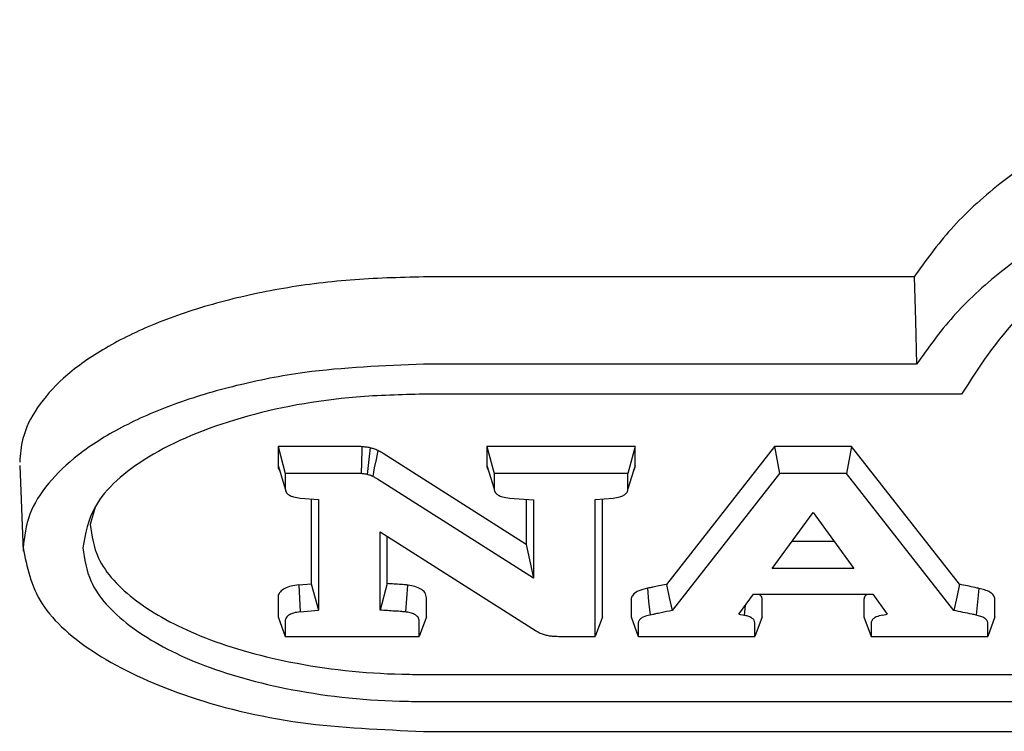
# Model space of a CAD drawing. Header units: inches. Extents: x 35 to 165, y 14 to 115.
# Tile 16 of 39: x 73.934 to 75.028, y 71.258 to 72.049. Entities that reach past the tile are written whole.
import ezdxf

# ---------------------------------------------------------------- set-up
doc = ezdxf.new("R2010")
doc.units = ezdxf.units.IN
doc.header["$LTSCALE"] = 12
doc.header["$MEASUREMENT"] = 0

msp = doc.modelspace()

# ---------------------------------------------------------------- linework, layer by layer
at = {"color": 7, "linetype": 'Continuous', "lineweight": 25}
for p, q in [((74.9277, 71.763), (74.3827, 71.763)), ((74.9305, 71.6659), (74.3827, 71.6659)), ((74.9805, 71.6327), (74.3827, 71.6327)), ((74.3054, 71.5745), (74.221, 71.5745)), ((74.221, 71.5745), (74.221, 71.5534)), ((74.221, 71.5745), (74.229, 71.5445)), ((74.4967, 71.4656), (74.338, 71.5668)), ((74.6178, 71.5745), (74.4531, 71.5745)), ((74.4531, 71.5745), (74.4531, 71.5534)), ((74.4531, 71.5745), (74.4611, 71.5445)), ((74.6178, 71.5745), (74.6098, 71.5445)), ((74.6178, 71.5534), (74.6178, 71.5745)), ((74.7728, 71.5745), (74.6526, 71.4212)), ((74.8581, 71.5745), (74.7728, 71.5745)), ((74.7728, 71.5745), (74.7783, 71.5445)), ((74.8581, 71.5745), (74.8526, 71.5445)), ((74.9782, 71.4213), (74.8581, 71.5745)), ((73.9341, 71.5533), (73.9379, 71.458)), ((74.221, 71.5534), (74.229, 71.5274)), ((74.229, 71.5445), (74.229, 71.5274)), ((74.3054, 71.5445), (74.229, 71.5445)), ((74.4531, 71.5534), (74.4611, 71.5274)), ((74.4611, 71.5445), (74.4611, 71.5274)), ((74.6098, 71.5445), (74.4611, 71.5445)), ((74.6178, 71.5534), (74.6098, 71.5274)), ((74.6098, 71.5274), (74.6098, 71.5445)), ((74.7783, 71.5445), (74.6589, 71.3922)), ((74.8526, 71.5445), (74.7783, 71.5445)), ((74.9719, 71.3922), (74.8526, 71.5445)), ((74.5047, 71.428), (74.3317, 71.5383)), ((74.2306, 71.5229), (74.2306, 71.5229)), ((74.4628, 71.5229), (74.4628, 71.5229)), ((74.6082, 71.5229), (74.6082, 71.5231)), ((74.2458, 71.5172), (74.2659, 71.5155)), ((74.2578, 71.5162), (74.2578, 71.4218)), ((74.2659, 71.5155), (74.2659, 71.3924)), ((74.4783, 71.5171), (74.5047, 71.5153)), ((74.4967, 71.5159), (74.4967, 71.4656)), ((74.5047, 71.5153), (74.5047, 71.428)), ((74.5733, 71.5155), (74.5934, 71.5172)), ((74.5733, 71.3634), (74.5733, 71.5155)), ((74.5814, 71.3853), (74.5814, 71.5162)), ((74.0179, 71.507), (74.0122, 71.4878)), ((74.77, 71.439), (74.8156, 71.5011)), ((74.8156, 71.5011), (74.8609, 71.439)), ((74.3344, 71.4798), (74.507, 71.37)), ((74.3344, 71.3925), (74.3344, 71.4798)), ((74.3424, 71.4221), (74.3424, 71.4747)), ((74.839, 71.469), (74.792, 71.469)), ((74.4967, 71.4656), (74.5047, 71.428)), ((74.8609, 71.439), (74.77, 71.439)), ((74.244, 71.4206), (74.2578, 71.4218)), ((74.244, 71.4206), (74.2455, 71.3907)), ((74.2578, 71.4218), (74.2659, 71.3924)), ((74.3424, 71.4221), (74.3344, 71.3925)), ((74.365, 71.4204), (74.3627, 71.3905)), ((74.221, 71.4063), (74.221, 71.3853)), ((74.386, 71.3853), (74.386, 71.4063)), ((74.6133, 71.4044), (74.6133, 71.3853)), ((74.7331, 71.3882), (74.7492, 71.4102)), ((74.7492, 71.4102), (74.8817, 71.4102)), ((74.7589, 71.3853), (74.7589, 71.4044)), ((74.872, 71.4044), (74.872, 71.3853)), ((74.8817, 71.4102), (74.8979, 71.3881)), ((75.0175, 71.3853), (75.0175, 71.4044)), ((74.2455, 71.3907), (74.2659, 71.3924)), ((74.74, 71.3977), (74.7388, 71.3868)), ((74.221, 71.3853), (74.229, 71.3634)), ((74.229, 71.3804), (74.229, 71.3634)), ((74.386, 71.3853), (74.378, 71.3634)), ((74.378, 71.3634), (74.378, 71.3804)), ((74.5814, 71.3853), (74.5733, 71.3634)), ((74.6133, 71.3853), (74.6213, 71.3634)), ((74.7331, 71.3882), (74.7388, 71.3868)), ((74.7589, 71.3853), (74.7509, 71.3634)), ((74.872, 71.3853), (74.8801, 71.3634)), ((74.8929, 71.3871), (74.8979, 71.3881)), ((75.0175, 71.3853), (75.0095, 71.3634)), ((74.6213, 71.3785), (74.6213, 71.3634)), ((74.7509, 71.3634), (74.7509, 71.3785)), ((74.8801, 71.3785), (74.8801, 71.3634)), ((75.0095, 71.3634), (75.0095, 71.3785)), ((74.229, 71.3634), (74.378, 71.3634)), ((74.5341, 71.3634), (74.5733, 71.3634)), ((74.6213, 71.3634), (74.7509, 71.3634)), ((74.8801, 71.3634), (75.0095, 71.3634)), ((74.3827, 71.321), (76.993, 71.321)), ((74.3827, 71.291), (76.993, 71.291)), ((74.3827, 71.2578), (76.993, 71.2578))]:
    msp.add_line(p, q, dxfattribs=at)
at = {"color": 7, "linetype": 'Continuous', "lineweight": 25, "flags": 128}
for points in [[(74.9277, 71.763), (74.9291, 71.7144), (74.9305, 71.6659)], [(74.3235, 71.573), (74.3224, 71.5633), (74.3213, 71.5533), (74.3202, 71.5433)], [(74.3318, 71.5701), (74.3299, 71.56), (74.328, 71.5506), (74.3262, 71.5412)], [(74.6314, 71.4169), (74.6328, 71.402), (74.6343, 71.3871)], [(74.6526, 71.4212), (74.6557, 71.4067), (74.6589, 71.3922)], [(74.9782, 71.4213), (74.9751, 71.4068), (74.9719, 71.3922)], [(74.9998, 71.4167), (74.9982, 71.4019), (74.9966, 71.3871)]]:
    msp.add_lwpolyline(points, dxfattribs=at)
at = {"color": 7, "linetype": 'Continuous', "lineweight": 25}
for points, knots in [([(75.6879, 72.0491), (75.6431, 72.048), (75.5535, 72.046), (75.4223, 72.0292), (75.2989, 72.0016), (75.1891, 71.9642), (75.0962, 71.9186), (75.0231, 71.8691), (74.9662, 71.8169), (74.9405, 71.781), (74.9277, 71.763)], [0, 0, 0, 0, 0.1316623, 0.2632446, 0.3953133, 0.5273773, 0.6517052, 0.776087, 0.8880212, 1, 1, 1, 1]), ([(75.6879, 71.9519), (75.6431, 71.9509), (75.5535, 71.9488), (75.4223, 71.9319), (75.299, 71.9042), (75.1896, 71.8666), (75.0973, 71.8211), (75.0248, 71.7717), (74.9685, 71.7196), (74.9432, 71.6838), (74.9305, 71.6659)], [0, 0, 0, 0, 0.13195, 0.263817, 0.39618, 0.528539, 0.652483, 0.776482, 0.888218, 1, 1, 1, 1]), ([(75.6879, 71.9187), (75.663, 71.9184), (75.5971, 71.9175), (75.4914, 71.9077), (75.3751, 71.8868), (75.2686, 71.8552), (75.1768, 71.8158), (75.1022, 71.77), (75.03, 71.7104), (74.9994, 71.6624), (74.9805, 71.6327)], [0, 0, 0, 0, 0.076066, 0.201161, 0.326182, 0.45155, 0.576944, 0.693674, 0.810471, 1, 1, 1, 1]), ([(74.3827, 71.763), (74.3554, 71.7624), (74.301, 71.761), (74.2215, 71.7505), (74.147, 71.7336), (74.0806, 71.7108), (74.0247, 71.6829), (73.9815, 71.6518), (73.952, 71.6181), (73.9363, 71.5864), (73.9347, 71.5659), (73.934, 71.5571)], [0, 0, 0, 0, 0.120956, 0.24188, 0.362518, 0.483117, 0.597641, 0.712101, 0.81734, 0.922547, 1, 1, 1, 1]), ([(74.3827, 71.6659), (74.3381, 71.6642), (74.2663, 71.6614), (74.1738, 71.6431), (74.1049, 71.6226), (74.0456, 71.5964), (73.9983, 71.5667), (73.9643, 71.5339), (73.9421, 71.4989), (73.9393, 71.4744), (73.9378, 71.4619)], [0, 0, 0, 0, 0.199388, 0.320699, 0.441974, 0.557817, 0.673596, 0.780736, 0.887832, 1, 1, 1, 1]), ([(74.3827, 71.6327), (74.3577, 71.6321), (74.2872, 71.6302), (74.1763, 71.6095), (74.0736, 71.5666), (74.0134, 71.5138), (74.0069, 71.4775), (74.0042, 71.4619)], [0, 0, 0, 0, 0.133273, 0.375011, 0.614017, 0.834553, 1, 1, 1, 1]), ([(74.3143, 71.5742), (74.3135, 71.5743), (74.3119, 71.5744), (74.3089, 71.5745), (74.3067, 71.5745), (74.3054, 71.5745)], [0, 0, 0, 0, 0.2714458, 0.5429267, 1, 1, 1, 1]), ([(74.3143, 71.5742), (74.3142, 71.5711), (74.314, 71.5645), (74.3137, 71.5545), (74.3135, 71.5477), (74.3134, 71.5443)], [0, 0, 0, 0, 0.313725, 0.656882, 1, 1, 1, 1]), ([(74.3235, 71.573), (74.3228, 71.5731), (74.3212, 71.5735), (74.3181, 71.5739), (74.3158, 71.5741), (74.3143, 71.5742)], [0, 0, 0, 0, 0.264994, 0.530145, 1, 1, 1, 1]), ([(74.3318, 71.5701), (74.3312, 71.5704), (74.3298, 71.571), (74.3271, 71.572), (74.3249, 71.5726), (74.3235, 71.573)], [0, 0, 0, 0, 0.269213, 0.538423, 1, 1, 1, 1]), ([(74.338, 71.5668), (74.3374, 71.5671), (74.3362, 71.5678), (74.3341, 71.5689), (74.3326, 71.5697), (74.3318, 71.5701)], [0, 0, 0, 0, 0.3077928, 0.6155734, 1, 1, 1, 1]), ([(74.221, 71.5534), (74.221, 71.5515), (74.2211, 71.5493), (74.2231, 71.5476), (74.2233, 71.5474)], [0, 0, 0, 0, 0.916604, 1, 1, 1, 1]), ([(74.3134, 71.5443), (74.3126, 71.5443), (74.311, 71.5444), (74.3083, 71.5445), (74.3064, 71.5445), (74.3054, 71.5445)], [0, 0, 0, 0, 0.303149, 0.60624, 1, 1, 1, 1]), ([(74.3202, 71.5433), (74.3194, 71.5435), (74.3179, 71.5438), (74.3156, 71.5441), (74.3141, 71.5442), (74.3134, 71.5443)], [0, 0, 0, 0, 0.35847, 0.677521, 1, 1, 1, 1]), ([(74.4531, 71.5534), (74.4532, 71.5515), (74.4532, 71.5493), (74.4553, 71.5475), (74.4555, 71.5474)], [0, 0, 0, 0, 0.916388, 1, 1, 1, 1]), ([(74.6156, 71.5474), (74.6157, 71.5475), (74.6172, 71.5488), (74.6176, 71.5509), (74.6178, 71.5529), (74.6178, 71.5534)], [0, 0, 0, 0, 0.03544, 0.742457, 1, 1, 1, 1]), ([(74.3262, 71.5412), (74.3255, 71.5415), (74.3243, 71.5421), (74.3223, 71.5428), (74.3209, 71.5432), (74.3202, 71.5433)], [0, 0, 0, 0, 0.37, 0.683504, 1, 1, 1, 1]), ([(74.3317, 71.5383), (74.3311, 71.5386), (74.3299, 71.5393), (74.3281, 71.5403), (74.3268, 71.5409), (74.3262, 71.5412)], [0, 0, 0, 0, 0.346875, 0.673343, 1, 1, 1, 1]), ([(74.229, 71.5274), (74.2292, 71.5259), (74.2297, 71.5234), (74.2334, 71.5203), (74.2386, 71.5181), (74.2432, 71.5175), (74.2458, 71.5172)], [0, 0, 0, 0, 0.313283, 0.518982, 0.724885, 1, 1, 1, 1]), ([(74.4611, 71.5274), (74.4614, 71.5259), (74.4618, 71.5234), (74.4655, 71.5203), (74.4708, 71.5181), (74.4755, 71.5175), (74.4783, 71.5171)], [0, 0, 0, 0, 0.308577, 0.51044, 0.712463, 1, 1, 1, 1]), ([(74.5934, 71.5172), (74.5958, 71.5175), (74.6002, 71.5181), (74.6053, 71.5202), (74.6087, 71.523), (74.6097, 71.5256), (74.6098, 71.5271), (74.6098, 71.5274)], [0, 0, 0, 0, 0.2618427, 0.4672768, 0.6729701, 0.9353104, 1, 1, 1, 1]), ([(74.0122, 71.4878), (74.0141, 71.4753), (74.0185, 71.4453), (74.0598, 71.4012), (74.1338, 71.3607), (74.2358, 71.3313), (74.3244, 71.3215), (74.3746, 71.3211), (74.3827, 71.321)], [0, 0, 0, 0, 0.1366944, 0.3255501, 0.5161824, 0.7263744, 0.9561874, 1, 1, 1, 1]), ([(73.9378, 71.4619), (73.942, 71.4407), (73.9504, 71.3984), (74.016, 71.3411), (74.115, 71.2948), (74.2422, 71.2636), (74.3366, 71.2597), (74.3827, 71.2578)], [0, 0, 0, 0, 0.189477, 0.378913, 0.5773, 0.793354, 1, 1, 1, 1]), ([(74.0042, 71.4619), (74.006, 71.4493), (74.0103, 71.4189), (74.0517, 71.3739), (74.1269, 71.3322), (74.2308, 71.3019), (74.3218, 71.2916), (74.3738, 71.2911), (74.3827, 71.291)], [0, 0, 0, 0, 0.1335885, 0.3226395, 0.5135409, 0.723408, 0.9525638, 1, 1, 1, 1]), ([(74.244, 71.4206), (74.2411, 71.4202), (74.2354, 71.4195), (74.2281, 71.4168), (74.2232, 71.4131), (74.2212, 71.4094), (74.221, 71.4072), (74.221, 71.4063)], [0, 0, 0, 0, 0.223138, 0.441685, 0.660638, 0.874825, 1, 1, 1, 1]), ([(74.365, 71.4204), (74.3646, 71.4204), (74.3634, 71.4206), (74.3609, 71.4208), (74.3538, 71.4213), (74.3475, 71.4217), (74.3424, 71.4221)], [0, 0, 0, 0, 0.057505, 0.172538, 0.321136, 1, 1, 1, 1]), ([(74.386, 71.4063), (74.3857, 71.4083), (74.3851, 71.4118), (74.3802, 71.4161), (74.3735, 71.419), (74.368, 71.42), (74.3652, 71.4203), (74.365, 71.4204)], [0, 0, 0, 0, 0.309384, 0.539328, 0.769876, 0.989954, 1, 1, 1, 1]), ([(74.6314, 71.4169), (74.628, 71.416), (74.622, 71.4145), (74.616, 71.4107), (74.6136, 71.4073), (74.6134, 71.4051), (74.6133, 71.4044)], [0, 0, 0, 0, 0.347975, 0.608943, 0.870232, 1, 1, 1, 1]), ([(74.6526, 71.4212), (74.6498, 71.4206), (74.6448, 71.4196), (74.6393, 71.4184), (74.6362, 71.4178), (74.6341, 71.4174), (74.6325, 71.4171), (74.6314, 71.4169)], [0, 0, 0, 0, 0.406796, 0.703353, 0.777495, 0.851661, 1, 1, 1, 1]), ([(74.9998, 71.4167), (74.9984, 71.417), (74.9941, 71.418), (74.9869, 71.4195), (74.9811, 71.4207), (74.9782, 71.4213)], [0, 0, 0, 0, 0.198423, 0.599189, 1, 1, 1, 1]), ([(75.0175, 71.4044), (75.0173, 71.4059), (75.0168, 71.4087), (75.0124, 71.4125), (75.0064, 71.4151), (75.0019, 71.4162), (74.9998, 71.4167)], [0, 0, 0, 0, 0.262272, 0.531695, 0.784646, 1, 1, 1, 1]), ([(74.7589, 71.4044), (74.7588, 71.4059), (74.7586, 71.408), (74.7564, 71.4097), (74.7558, 71.4102)], [0, 0, 0, 0, 0.696741, 1, 1, 1, 1]), ([(74.8748, 71.4102), (74.8738, 71.4091), (74.8722, 71.4072), (74.8721, 71.4052), (74.872, 71.4044)], [0, 0, 0, 0, 0.616881, 1, 1, 1, 1]), ([(74.2455, 71.3907), (74.243, 71.3903), (74.2386, 71.3897), (74.2335, 71.3876), (74.2301, 71.3848), (74.2291, 71.3822), (74.229, 71.3807), (74.229, 71.3804)], [0, 0, 0, 0, 0.261815, 0.467692, 0.673816, 0.935424, 1, 1, 1, 1]), ([(74.3627, 71.3905), (74.3613, 71.3907), (74.3574, 71.3911), (74.3479, 71.3916), (74.3398, 71.3922), (74.3344, 71.3925)], [0, 0, 0, 0, 0.143198, 0.421727, 1, 1, 1, 1]), ([(74.378, 71.3804), (74.3778, 71.3818), (74.3774, 71.3843), (74.374, 71.3874), (74.3695, 71.3894), (74.3654, 71.3902), (74.3631, 71.3905), (74.3627, 71.3905)], [0, 0, 0, 0, 0.3144006, 0.5317397, 0.7499627, 0.9529428, 1, 1, 1, 1]), ([(74.6589, 71.3922), (74.6548, 71.3913), (74.6487, 71.39), (74.642, 71.3887), (74.6389, 71.388), (74.6369, 71.3876), (74.6353, 71.3873), (74.6343, 71.3871)], [0, 0, 0, 0, 0.499915, 0.749907, 0.812413, 0.874919, 1, 1, 1, 1]), ([(74.9966, 71.3871), (74.9951, 71.3874), (74.9902, 71.3884), (74.982, 71.3901), (74.9753, 71.3915), (74.9719, 71.3922)], [0, 0, 0, 0, 0.18428, 0.592138, 1, 1, 1, 1]), ([(74.6343, 71.3871), (74.6316, 71.3865), (74.6271, 71.3854), (74.623, 71.3826), (74.6215, 71.3803), (74.6214, 71.3789), (74.6213, 71.3785)], [0, 0, 0, 0, 0.385532, 0.636592, 0.887928, 1, 1, 1, 1]), ([(74.7509, 71.3785), (74.7507, 71.3794), (74.7504, 71.3814), (74.7474, 71.384), (74.7433, 71.3858), (74.7403, 71.3865), (74.7388, 71.3868)], [0, 0, 0, 0, 0.268097, 0.537374, 0.786576, 1, 1, 1, 1]), ([(74.8929, 71.3871), (74.8903, 71.3865), (74.886, 71.3855), (74.8818, 71.3828), (74.8803, 71.3805), (74.8801, 71.379), (74.8801, 71.3785)], [0, 0, 0, 0, 0.372102, 0.616568, 0.861357, 1, 1, 1, 1]), ([(75.0095, 71.3785), (75.0093, 71.3794), (75.009, 71.3813), (75.0061, 71.3839), (75.0018, 71.3858), (74.9984, 71.3866), (74.9966, 71.3871)], [0, 0, 0, 0, 0.250411, 0.501626, 0.740781, 1, 1, 1, 1]), ([(74.507, 71.37), (74.5082, 71.3693), (74.5104, 71.3679), (74.5143, 71.3661), (74.5174, 71.3653), (74.5189, 71.3648)], [0, 0, 0, 0, 0.335307, 0.663331, 1, 1, 1, 1]), ([(74.5189, 71.3648), (74.5204, 71.3645), (74.5234, 71.3639), (74.5285, 71.3635), (74.5321, 71.3634), (74.5341, 71.3634)], [0, 0, 0, 0, 0.308626, 0.616134, 1, 1, 1, 1])]:
    msp.add_open_spline(points, degree=3, knots=knots, dxfattribs=at)

doc.saveas('drawing.dxf')
